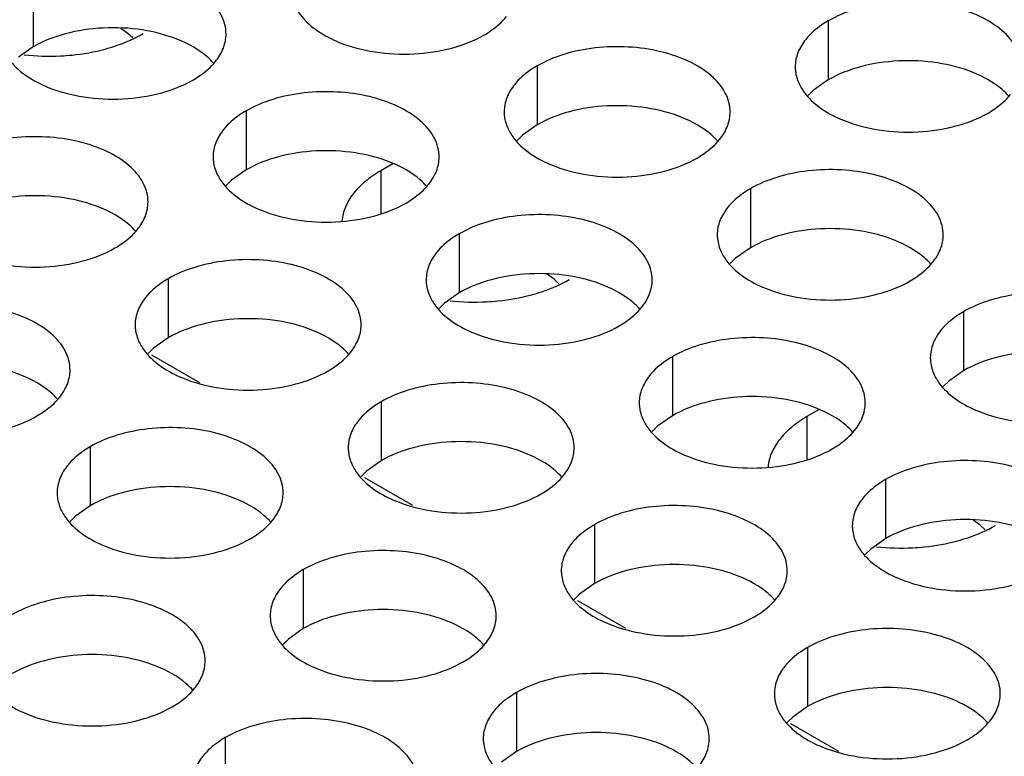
# Model space of a CAD drawing. Header units: inches. Extents: x 0 to 34, y 0 to 22.
# Tile 99 of 155: x 17.489 to 17.707, y 19.426 to 19.589. Entities that reach past the tile are written whole.
import ezdxf

# ---------------------------------------------------------------- set-up
doc = ezdxf.new("R2010")
doc.units = ezdxf.units.IN
doc.header["$LTSCALE"] = 1.87
doc.header["$MEASUREMENT"] = 0
doc.layers.get('0').update_dxf_attribs({"linetype": 'CONTINUOUS'})
doc.layers.add('02___PRT_ALL_AXES', color=7, linetype='CONTINUOUS')

msp = doc.modelspace()

# ---------------------------------------------------------------- linework, layer by layer
at = {"color": 3, "linetype": 'CONTINUOUS'}
for p, q in [((17.52878, 19.50838), (17.51817, 19.51451)), ((17.57592, 19.48116), (17.56531, 19.48729)), ((17.62306, 19.45395), (17.61245, 19.46007)), ((17.6702, 19.42673), (17.65959, 19.43285))]:
    msp.add_line(p, q, dxfattribs=at)
at = {"layer": '02___PRT_ALL_AXES', "color": 7, "linetype": 'CONTINUOUS'}
for p, q in [((17.49192, 19.59579), (17.49192, 19.58273)), ((17.66785, 19.5885), (17.66785, 19.57543)), ((17.51288, 19.5857), (17.51134, 19.58682)), ((17.51397, 19.5847), (17.51288, 19.5857)), ((17.49192, 19.58273), (17.48867, 19.58041)), ((17.60346, 19.57853), (17.60346, 19.56547)), ((17.66785, 19.57543), (17.6646, 19.57312)), ((17.6646, 19.57312), (17.66339, 19.57193)), ((17.53906, 19.56857), (17.53906, 19.55551)), ((17.60346, 19.56547), (17.6002, 19.56315)), ((17.6002, 19.56315), (17.59899, 19.56196)), ((17.53906, 19.55551), (17.53581, 19.55319)), ((17.56882, 19.5553), (17.56882, 19.5459)), ((17.53581, 19.55319), (17.5346, 19.552)), ((17.6506, 19.55132), (17.6506, 19.53825)), ((17.5862, 19.54135), (17.5862, 19.52829)), ((17.6506, 19.53825), (17.64734, 19.53594)), ((17.64734, 19.53594), (17.64613, 19.53475)), ((17.60716, 19.53127), (17.60563, 19.53239)), ((17.52181, 19.53139), (17.52181, 19.51833)), ((17.60825, 19.53027), (17.60716, 19.53127)), ((17.5862, 19.52829), (17.58295, 19.52597)), ((17.58295, 19.52597), (17.58174, 19.52478)), ((17.69774, 19.5241), (17.69774, 19.51103)), ((17.52181, 19.51833), (17.51855, 19.51601)), ((17.51855, 19.51601), (17.51734, 19.51482)), ((17.63334, 19.51413), (17.63334, 19.50107)), ((17.69774, 19.51103), (17.69448, 19.50872)), ((17.69448, 19.50872), (17.69327, 19.50753)), ((17.56895, 19.50417), (17.56895, 19.49111)), ((17.63334, 19.50107), (17.63009, 19.49876)), ((17.6631, 19.50086), (17.6631, 19.49146)), ((17.63009, 19.49876), (17.62888, 19.49756)), ((17.50455, 19.49421), (17.50455, 19.48115)), ((17.56895, 19.49111), (17.56569, 19.48879)), ((17.56569, 19.48879), (17.56448, 19.4876)), ((17.68048, 19.48692), (17.68048, 19.47385)), ((17.50455, 19.48115), (17.5013, 19.47883)), ((17.5013, 19.47883), (17.50009, 19.47764)), ((17.70144, 19.47683), (17.69991, 19.47795)), ((17.61609, 19.47695), (17.61609, 19.46389)), ((17.70253, 19.47583), (17.70144, 19.47683)), ((17.68048, 19.47385), (17.67723, 19.47154)), ((17.67723, 19.47154), (17.67602, 19.47035)), ((17.55169, 19.46699), (17.55169, 19.45393)), ((17.61609, 19.46389), (17.61283, 19.46157)), ((17.61283, 19.46157), (17.61162, 19.46038)), ((17.55169, 19.45393), (17.54844, 19.45161)), ((17.54844, 19.45161), (17.54723, 19.45042)), ((17.66323, 19.44974), (17.66323, 19.43667)), ((17.59883, 19.43977), (17.59883, 19.42671)), ((17.66323, 19.43667), (17.65997, 19.43436)), ((17.65997, 19.43436), (17.65876, 19.43317)), ((17.53444, 19.42981), (17.53444, 19.41675)), ((17.59883, 19.42671), (17.59558, 19.42439))]:
    msp.add_line(p, q, dxfattribs=at)
at = {"layer": '02___PRT_ALL_AXES', "color": 3, "linetype": 'CONTINUOUS'}
for p, q in [((17.57153, 19.55686), (17.56882, 19.5553)), ((17.66581, 19.50243), (17.6631, 19.50086))]:
    msp.add_line(p, q, dxfattribs=at)
for centre in [(17.49541, 19.63154), (17.58969, 19.5771), (17.68397, 19.52266)]:
    msp.add_arc(centre, 0.05088, 263.8109, 272.8885, dxfattribs=at)
for points, knots in [([(17.5346, 19.58557), (17.5346, 19.58629), (17.53441, 19.58774), (17.53326, 19.59066), (17.53033, 19.59402), (17.52531, 19.59707), (17.51905, 19.59917), (17.51202, 19.60015), (17.50479, 19.59996), (17.49796, 19.59859), (17.49377, 19.59686), (17.49192, 19.59579)], [0, 0, 0, 0, 0.042883, 0.087524, 0.186914, 0.304219, 0.43794, 0.582356, 0.729558, 0.871282, 1, 1, 1, 1]), ([(17.54985, 19.59181), (17.55024, 19.59096), (17.55162, 19.58883), (17.55493, 19.58596), (17.55797, 19.5844), (17.55965, 19.58372)], [0, 0, 0, 0, 0.215502, 0.580331, 1, 1, 1, 1]), ([(17.71053, 19.57828), (17.71053, 19.57899), (17.71034, 19.58045), (17.70919, 19.58336), (17.70627, 19.58672), (17.70124, 19.58977), (17.69498, 19.59187), (17.68795, 19.59286), (17.68072, 19.59266), (17.67389, 19.59129), (17.6697, 19.58957), (17.66785, 19.5885)], [0, 0, 0, 0, 0.042883, 0.087524, 0.186914, 0.304219, 0.43794, 0.582356, 0.729558, 0.871282, 1, 1, 1, 1]), ([(17.59167, 19.58534), (17.59217, 19.58563), (17.594, 19.58678), (17.59566, 19.58822), (17.59665, 19.58945)], [0, 0, 0, 0, 0.268123, 1, 1, 1, 1]), ([(17.66785, 19.5885), (17.66735, 19.58821), (17.66552, 19.58706), (17.66386, 19.58562), (17.66287, 19.58439)], [0, 0, 0, 0, 0.268123, 1, 1, 1, 1]), ([(17.50787, 19.58225), (17.50864, 19.58246), (17.51153, 19.58333), (17.51433, 19.58453), (17.51626, 19.58565)], [0, 0, 0, 0, 0.263266, 1, 1, 1, 1]), ([(17.53226, 19.57948), (17.53298, 19.58038), (17.53415, 19.58229), (17.5346, 19.58452), (17.5346, 19.58557)], [0, 0, 0, 0, 0.520681, 1, 1, 1, 1]), ([(17.55965, 19.58372), (17.56217, 19.5827), (17.56766, 19.58129), (17.57613, 19.58088), (17.58436, 19.5821), (17.58946, 19.58406), (17.59167, 19.58534)], [0, 0, 0, 0, 0.247189, 0.509885, 0.767301, 1, 1, 1, 1]), ([(17.66287, 19.58439), (17.66215, 19.5835), (17.66097, 19.58158), (17.66053, 19.57936), (17.66053, 19.5783)], [0, 0, 0, 0, 0.520681, 1, 1, 1, 1]), ([(17.49797, 19.58072), (17.49882, 19.58076), (17.50216, 19.58102), (17.50547, 19.5816), (17.50787, 19.58225)], [0, 0, 0, 0, 0.255164, 1, 1, 1, 1]), ([(17.64613, 19.56832), (17.64613, 19.56903), (17.64595, 19.57049), (17.64479, 19.5734), (17.64187, 19.57676), (17.63685, 19.57981), (17.63058, 19.58191), (17.62356, 19.5829), (17.61633, 19.5827), (17.6095, 19.58133), (17.60531, 19.5796), (17.60346, 19.57853)], [0, 0, 0, 0, 0.042883, 0.087524, 0.186914, 0.304219, 0.43794, 0.582356, 0.729558, 0.871282, 1, 1, 1, 1]), ([(17.48545, 19.58185), (17.48584, 19.581), (17.48722, 19.57887), (17.49053, 19.576), (17.49358, 19.57444), (17.49526, 19.57376)], [0, 0, 0, 0, 0.215502, 0.580331, 1, 1, 1, 1]), ([(17.52728, 19.57538), (17.52778, 19.57567), (17.5296, 19.57681), (17.53126, 19.57825), (17.53226, 19.57948)], [0, 0, 0, 0, 0.268123, 1, 1, 1, 1]), ([(17.60346, 19.57853), (17.60296, 19.57824), (17.60113, 19.5771), (17.59947, 19.57566), (17.59848, 19.57443)], [0, 0, 0, 0, 0.268123, 1, 1, 1, 1]), ([(17.66053, 19.5783), (17.66053, 19.57798), (17.6606, 19.5767), (17.66097, 19.57543), (17.66138, 19.57455)], [0, 0, 0, 0, 0.245663, 1, 1, 1, 1]), ([(17.49526, 19.57376), (17.49778, 19.57274), (17.50326, 19.57133), (17.51173, 19.57092), (17.51997, 19.57214), (17.52506, 19.5741), (17.52728, 19.57538)], [0, 0, 0, 0, 0.247189, 0.509885, 0.767301, 1, 1, 1, 1]), ([(17.59848, 19.57443), (17.59775, 19.57353), (17.59658, 19.57162), (17.59614, 19.5694), (17.59614, 19.56834)], [0, 0, 0, 0, 0.520681, 1, 1, 1, 1]), ([(17.66138, 19.57455), (17.66177, 19.57371), (17.66315, 19.57158), (17.66646, 19.5687), (17.66951, 19.56715), (17.67119, 19.56647)], [0, 0, 0, 0, 0.215502, 0.580331, 1, 1, 1, 1]), ([(17.58174, 19.55836), (17.58174, 19.55907), (17.58155, 19.56053), (17.5804, 19.56344), (17.57748, 19.5668), (17.57245, 19.56985), (17.56619, 19.57195), (17.55916, 19.57293), (17.55193, 19.57274), (17.5451, 19.57137), (17.54091, 19.56964), (17.53906, 19.56857)], [0, 0, 0, 0, 0.042883, 0.087524, 0.186914, 0.304219, 0.43794, 0.582356, 0.729558, 0.871282, 1, 1, 1, 1]), ([(17.70321, 19.56808), (17.70371, 19.56837), (17.70553, 19.56952), (17.70719, 19.57096), (17.70819, 19.57219)], [0, 0, 0, 0, 0.268123, 1, 1, 1, 1]), ([(17.53906, 19.56857), (17.53856, 19.56828), (17.53673, 19.56713), (17.53507, 19.56569), (17.53408, 19.56447)], [0, 0, 0, 0, 0.268123, 1, 1, 1, 1]), ([(17.59614, 19.56834), (17.59613, 19.56802), (17.59621, 19.56674), (17.59658, 19.56547), (17.59699, 19.56459)], [0, 0, 0, 0, 0.245663, 1, 1, 1, 1]), ([(17.64379, 19.56223), (17.64451, 19.56312), (17.64569, 19.56504), (17.64613, 19.56726), (17.64613, 19.56832)], [0, 0, 0, 0, 0.520681, 1, 1, 1, 1]), ([(17.67119, 19.56647), (17.67371, 19.56545), (17.67919, 19.56404), (17.68766, 19.56363), (17.6959, 19.56485), (17.70099, 19.5668), (17.70321, 19.56808)], [0, 0, 0, 0, 0.247189, 0.509885, 0.767301, 1, 1, 1, 1]), ([(17.59699, 19.56459), (17.59738, 19.56375), (17.59876, 19.56161), (17.60207, 19.55874), (17.60511, 19.55718), (17.60679, 19.5565)], [0, 0, 0, 0, 0.215502, 0.580331, 1, 1, 1, 1]), ([(17.51734, 19.54839), (17.51734, 19.5491), (17.51716, 19.55056), (17.516, 19.55347), (17.51308, 19.55684), (17.50806, 19.55989), (17.50179, 19.56199), (17.49477, 19.56297), (17.48754, 19.56277), (17.48071, 19.56141), (17.47652, 19.55968), (17.47467, 19.55861)], [0, 0, 0, 0, 0.042883, 0.087524, 0.186914, 0.304219, 0.43794, 0.582356, 0.729558, 0.871282, 1, 1, 1, 1]), ([(17.53408, 19.56447), (17.53336, 19.56357), (17.53218, 19.56166), (17.53174, 19.55943), (17.53174, 19.55837)], [0, 0, 0, 0, 0.520681, 1, 1, 1, 1]), ([(17.63881, 19.55812), (17.63931, 19.55841), (17.64114, 19.55956), (17.6428, 19.561), (17.64379, 19.56223)], [0, 0, 0, 0, 0.268123, 1, 1, 1, 1]), ([(17.53174, 19.55837), (17.53174, 19.55806), (17.53181, 19.55677), (17.53218, 19.55551), (17.53259, 19.55463)], [0, 0, 0, 0, 0.245663, 1, 1, 1, 1]), ([(17.5794, 19.55226), (17.58012, 19.55316), (17.58129, 19.55507), (17.58174, 19.5573), (17.58174, 19.55836)], [0, 0, 0, 0, 0.520681, 1, 1, 1, 1]), ([(17.60679, 19.5565), (17.60931, 19.55548), (17.6148, 19.55407), (17.62327, 19.55366), (17.6315, 19.55488), (17.6366, 19.55684), (17.63881, 19.55812)], [0, 0, 0, 0, 0.247189, 0.509885, 0.767301, 1, 1, 1, 1]), ([(17.53259, 19.55463), (17.53298, 19.55378), (17.53436, 19.55165), (17.53767, 19.54878), (17.54072, 19.54722), (17.5424, 19.54654)], [0, 0, 0, 0, 0.215502, 0.580331, 1, 1, 1, 1]), ([(17.56882, 19.5553), (17.56762, 19.5546), (17.56541, 19.55309), (17.56271, 19.55039), (17.5609, 19.54741), (17.56033, 19.54524), (17.56023, 19.54419)], [0, 0, 0, 0, 0.287341, 0.547425, 0.782141, 1, 1, 1, 1]), ([(17.69327, 19.5411), (17.69327, 19.54181), (17.69309, 19.54327), (17.69193, 19.54618), (17.68901, 19.54954), (17.68399, 19.55259), (17.67772, 19.55469), (17.6707, 19.55568), (17.66347, 19.55548), (17.65664, 19.55411), (17.65245, 19.55238), (17.6506, 19.55132)], [0, 0, 0, 0, 0.042883, 0.087524, 0.186914, 0.304219, 0.43794, 0.582356, 0.729558, 0.871282, 1, 1, 1, 1]), ([(17.57442, 19.54816), (17.57492, 19.54845), (17.57674, 19.54959), (17.5784, 19.55104), (17.5794, 19.55226)], [0, 0, 0, 0, 0.268123, 1, 1, 1, 1]), ([(17.6506, 19.55132), (17.6501, 19.55103), (17.64827, 19.54988), (17.64661, 19.54844), (17.64562, 19.54721)], [0, 0, 0, 0, 0.268123, 1, 1, 1, 1]), ([(17.515, 19.5423), (17.51572, 19.5432), (17.5169, 19.54511), (17.51734, 19.54733), (17.51734, 19.54839)], [0, 0, 0, 0, 0.520681, 1, 1, 1, 1]), ([(17.5424, 19.54654), (17.54492, 19.54552), (17.5504, 19.54411), (17.55887, 19.5437), (17.56711, 19.54492), (17.5722, 19.54688), (17.57442, 19.54816)], [0, 0, 0, 0, 0.247189, 0.509885, 0.767301, 1, 1, 1, 1]), ([(17.64562, 19.54721), (17.64489, 19.54632), (17.64372, 19.5444), (17.64328, 19.54218), (17.64328, 19.54112)], [0, 0, 0, 0, 0.520681, 1, 1, 1, 1]), ([(17.62888, 19.53114), (17.62888, 19.53185), (17.62869, 19.53331), (17.62754, 19.53622), (17.62462, 19.53958), (17.6196, 19.54263), (17.61333, 19.54473), (17.6063, 19.54572), (17.59907, 19.54552), (17.59224, 19.54415), (17.58805, 19.54242), (17.5862, 19.54135)], [0, 0, 0, 0, 0.042883, 0.087524, 0.186914, 0.304219, 0.43794, 0.582356, 0.729558, 0.871282, 1, 1, 1, 1]), ([(17.51002, 19.5382), (17.51052, 19.53848), (17.51235, 19.53963), (17.51401, 19.54107), (17.515, 19.5423)], [0, 0, 0, 0, 0.268123, 1, 1, 1, 1]), ([(17.5862, 19.54135), (17.5857, 19.54106), (17.58388, 19.53992), (17.58221, 19.53847), (17.58122, 19.53725)], [0, 0, 0, 0, 0.268123, 1, 1, 1, 1]), ([(17.64328, 19.54112), (17.64328, 19.5408), (17.64335, 19.53952), (17.64372, 19.53825), (17.64413, 19.53737)], [0, 0, 0, 0, 0.245663, 1, 1, 1, 1]), ([(17.69093, 19.53501), (17.69166, 19.5359), (17.69283, 19.53782), (17.69327, 19.54004), (17.69327, 19.5411)], [0, 0, 0, 0, 0.520681, 1, 1, 1, 1]), ([(17.478, 19.53658), (17.48052, 19.53556), (17.48601, 19.53415), (17.49448, 19.53374), (17.50271, 19.53496), (17.50781, 19.53692), (17.51002, 19.5382)], [0, 0, 0, 0, 0.247189, 0.509885, 0.767301, 1, 1, 1, 1]), ([(17.58122, 19.53725), (17.5805, 19.53635), (17.57932, 19.53444), (17.57888, 19.53221), (17.57888, 19.53116)], [0, 0, 0, 0, 0.520681, 1, 1, 1, 1]), ([(17.64413, 19.53737), (17.64452, 19.53653), (17.6459, 19.5344), (17.64921, 19.53152), (17.65225, 19.52996), (17.65394, 19.52928)], [0, 0, 0, 0, 0.215502, 0.580331, 1, 1, 1, 1]), ([(17.56448, 19.52117), (17.56448, 19.52189), (17.5643, 19.52335), (17.56314, 19.52626), (17.56022, 19.52962), (17.5552, 19.53267), (17.54893, 19.53477), (17.54191, 19.53575), (17.53468, 19.53556), (17.52785, 19.53419), (17.52366, 19.53246), (17.52181, 19.53139)], [0, 0, 0, 0, 0.042883, 0.087524, 0.186914, 0.304219, 0.43794, 0.582356, 0.729558, 0.871282, 1, 1, 1, 1]), ([(17.68595, 19.5309), (17.68645, 19.53119), (17.68828, 19.53234), (17.68994, 19.53378), (17.69093, 19.53501)], [0, 0, 0, 0, 0.268123, 1, 1, 1, 1]), ([(17.52181, 19.53139), (17.52131, 19.5311), (17.51948, 19.52995), (17.51782, 19.52851), (17.51683, 19.52728)], [0, 0, 0, 0, 0.268123, 1, 1, 1, 1]), ([(17.57888, 19.53116), (17.57888, 19.53084), (17.57895, 19.52955), (17.57932, 19.52829), (17.57973, 19.52741)], [0, 0, 0, 0, 0.245663, 1, 1, 1, 1]), ([(17.60215, 19.52782), (17.60292, 19.52802), (17.60581, 19.52889), (17.60861, 19.5301), (17.61054, 19.53121)], [0, 0, 0, 0, 0.263266, 1, 1, 1, 1]), ([(17.62654, 19.52505), (17.62726, 19.52594), (17.62844, 19.52786), (17.62888, 19.53008), (17.62888, 19.53114)], [0, 0, 0, 0, 0.520681, 1, 1, 1, 1]), ([(17.65394, 19.52928), (17.65645, 19.52827), (17.66194, 19.52686), (17.67041, 19.52645), (17.67864, 19.52767), (17.68374, 19.52962), (17.68595, 19.5309)], [0, 0, 0, 0, 0.247189, 0.509885, 0.767301, 1, 1, 1, 1]), ([(17.59225, 19.52628), (17.5931, 19.52633), (17.59644, 19.52658), (17.59975, 19.52717), (17.60215, 19.52782)], [0, 0, 0, 0, 0.255164, 1, 1, 1, 1]), ([(17.74041, 19.51388), (17.74041, 19.51459), (17.74023, 19.51605), (17.73908, 19.51896), (17.73615, 19.52232), (17.73113, 19.52537), (17.72486, 19.52747), (17.71784, 19.52846), (17.71061, 19.52826), (17.70378, 19.52689), (17.69959, 19.52517), (17.69774, 19.5241)], [0, 0, 0, 0, 0.042883, 0.087524, 0.186914, 0.304219, 0.43794, 0.582356, 0.729558, 0.871282, 1, 1, 1, 1]), ([(17.50009, 19.51121), (17.50009, 19.51192), (17.4999, 19.51338), (17.49875, 19.51629), (17.49583, 19.51965), (17.4908, 19.5227), (17.48454, 19.5248), (17.47751, 19.52579), (17.47028, 19.52559), (17.46345, 19.52423), (17.45926, 19.5225), (17.45741, 19.52143)], [0, 0, 0, 0, 0.042883, 0.087524, 0.186914, 0.304219, 0.43794, 0.582356, 0.729558, 0.871282, 1, 1, 1, 1]), ([(17.51683, 19.52728), (17.5161, 19.52639), (17.51493, 19.52447), (17.51449, 19.52225), (17.51449, 19.52119)], [0, 0, 0, 0, 0.520681, 1, 1, 1, 1]), ([(17.57973, 19.52741), (17.58012, 19.52657), (17.5815, 19.52443), (17.58481, 19.52156), (17.58786, 19.52), (17.58954, 19.51932)], [0, 0, 0, 0, 0.215502, 0.580331, 1, 1, 1, 1]), ([(17.62156, 19.52094), (17.62206, 19.52123), (17.62388, 19.52238), (17.62554, 19.52382), (17.62654, 19.52505)], [0, 0, 0, 0, 0.268123, 1, 1, 1, 1]), ([(17.69774, 19.5241), (17.69724, 19.52381), (17.69541, 19.52266), (17.69375, 19.52122), (17.69276, 19.51999)], [0, 0, 0, 0, 0.268123, 1, 1, 1, 1]), ([(17.51449, 19.52119), (17.51449, 19.52088), (17.51456, 19.51959), (17.51493, 19.51833), (17.51534, 19.51745)], [0, 0, 0, 0, 0.245663, 1, 1, 1, 1]), ([(17.56214, 19.51508), (17.56286, 19.51598), (17.56404, 19.51789), (17.56448, 19.52012), (17.56448, 19.52117)], [0, 0, 0, 0, 0.520681, 1, 1, 1, 1]), ([(17.58954, 19.51932), (17.59206, 19.5183), (17.59754, 19.51689), (17.60601, 19.51648), (17.61425, 19.5177), (17.61934, 19.51966), (17.62156, 19.52094)], [0, 0, 0, 0, 0.247189, 0.509885, 0.767301, 1, 1, 1, 1]), ([(17.69276, 19.51999), (17.69203, 19.5191), (17.69086, 19.51718), (17.69042, 19.51496), (17.69042, 19.5139)], [0, 0, 0, 0, 0.520681, 1, 1, 1, 1]), ([(17.51534, 19.51745), (17.51573, 19.5166), (17.51711, 19.51447), (17.52042, 19.5116), (17.52346, 19.51004), (17.52515, 19.50936)], [0, 0, 0, 0, 0.215502, 0.580331, 1, 1, 1, 1]), ([(17.67602, 19.50392), (17.67602, 19.50463), (17.67583, 19.50609), (17.67468, 19.509), (17.67176, 19.51236), (17.66674, 19.51541), (17.66047, 19.51751), (17.65344, 19.5185), (17.64622, 19.5183), (17.63938, 19.51693), (17.63519, 19.5152), (17.63334, 19.51413)], [0, 0, 0, 0, 0.042883, 0.087524, 0.186914, 0.304219, 0.43794, 0.582356, 0.729558, 0.871282, 1, 1, 1, 1]), ([(17.55716, 19.51098), (17.55766, 19.51127), (17.55949, 19.51241), (17.56115, 19.51386), (17.56214, 19.51508)], [0, 0, 0, 0, 0.268123, 1, 1, 1, 1]), ([(17.63334, 19.51413), (17.63284, 19.51385), (17.63102, 19.5127), (17.62936, 19.51126), (17.62836, 19.51003)], [0, 0, 0, 0, 0.268123, 1, 1, 1, 1]), ([(17.69042, 19.5139), (17.69042, 19.51358), (17.69049, 19.5123), (17.69086, 19.51103), (17.69127, 19.51015)], [0, 0, 0, 0, 0.245663, 1, 1, 1, 1]), ([(17.49775, 19.50512), (17.49847, 19.50601), (17.49965, 19.50793), (17.50009, 19.51015), (17.50009, 19.51121)], [0, 0, 0, 0, 0.520681, 1, 1, 1, 1]), ([(17.52515, 19.50936), (17.52766, 19.50834), (17.53315, 19.50693), (17.54162, 19.50652), (17.54985, 19.50774), (17.55495, 19.5097), (17.55716, 19.51098)], [0, 0, 0, 0, 0.247189, 0.509885, 0.767301, 1, 1, 1, 1]), ([(17.62836, 19.51003), (17.62764, 19.50913), (17.62646, 19.50722), (17.62602, 19.505), (17.62602, 19.50394)], [0, 0, 0, 0, 0.520681, 1, 1, 1, 1]), ([(17.69127, 19.51015), (17.69166, 19.50931), (17.69304, 19.50718), (17.69635, 19.5043), (17.69939, 19.50275), (17.70108, 19.50207)], [0, 0, 0, 0, 0.215502, 0.580331, 1, 1, 1, 1]), ([(17.61162, 19.49396), (17.61162, 19.49467), (17.61144, 19.49613), (17.61029, 19.49904), (17.60736, 19.5024), (17.60234, 19.50545), (17.59607, 19.50755), (17.58905, 19.50853), (17.58182, 19.50834), (17.57499, 19.50697), (17.5708, 19.50524), (17.56895, 19.50417)], [0, 0, 0, 0, 0.042883, 0.087524, 0.186914, 0.304219, 0.43794, 0.582356, 0.729558, 0.871282, 1, 1, 1, 1]), ([(17.49277, 19.50101), (17.49327, 19.5013), (17.49509, 19.50245), (17.49675, 19.50389), (17.49775, 19.50512)], [0, 0, 0, 0, 0.268123, 1, 1, 1, 1]), ([(17.56895, 19.50417), (17.56845, 19.50388), (17.56662, 19.50274), (17.56496, 19.50129), (17.56397, 19.50007)], [0, 0, 0, 0, 0.268123, 1, 1, 1, 1]), ([(17.62602, 19.50394), (17.62602, 19.50362), (17.62609, 19.50234), (17.62646, 19.50107), (17.62687, 19.50019)], [0, 0, 0, 0, 0.245663, 1, 1, 1, 1]), ([(17.67368, 19.49783), (17.6744, 19.49872), (17.67558, 19.50064), (17.67602, 19.50286), (17.67602, 19.50392)], [0, 0, 0, 0, 0.520681, 1, 1, 1, 1]), ([(17.70108, 19.50207), (17.70359, 19.50105), (17.70908, 19.49964), (17.71755, 19.49923), (17.72578, 19.50045), (17.73088, 19.50241), (17.73309, 19.50368)], [0, 0, 0, 0, 0.247189, 0.509885, 0.767301, 1, 1, 1, 1]), ([(17.46075, 19.4994), (17.46327, 19.49838), (17.46875, 19.49697), (17.47722, 19.49656), (17.48546, 19.49778), (17.49055, 19.49974), (17.49277, 19.50101)], [0, 0, 0, 0, 0.247189, 0.509885, 0.767301, 1, 1, 1, 1]), ([(17.56397, 19.50007), (17.56324, 19.49917), (17.56207, 19.49726), (17.56163, 19.49503), (17.56163, 19.49398)], [0, 0, 0, 0, 0.520681, 1, 1, 1, 1]), ([(17.62687, 19.50019), (17.62726, 19.49935), (17.62864, 19.49722), (17.63195, 19.49434), (17.635, 19.49278), (17.63668, 19.4921)], [0, 0, 0, 0, 0.215502, 0.580331, 1, 1, 1, 1]), ([(17.6631, 19.50086), (17.6619, 19.50016), (17.65969, 19.49866), (17.65699, 19.49595), (17.65518, 19.49297), (17.65461, 19.49081), (17.65451, 19.48976)], [0, 0, 0, 0, 0.287341, 0.547425, 0.782141, 1, 1, 1, 1]), ([(17.54723, 19.48399), (17.54723, 19.48471), (17.54704, 19.48616), (17.54589, 19.48908), (17.54297, 19.49244), (17.53795, 19.49549), (17.53168, 19.49759), (17.52465, 19.49857), (17.51743, 19.49837), (17.51059, 19.49701), (17.5064, 19.49528), (17.50455, 19.49421)], [0, 0, 0, 0, 0.042883, 0.087524, 0.186914, 0.304219, 0.43794, 0.582356, 0.729558, 0.871282, 1, 1, 1, 1]), ([(17.6687, 19.49372), (17.6692, 19.49401), (17.67102, 19.49516), (17.67268, 19.4966), (17.67368, 19.49783)], [0, 0, 0, 0, 0.268123, 1, 1, 1, 1]), ([(17.50455, 19.49421), (17.50405, 19.49392), (17.50223, 19.49277), (17.50057, 19.49133), (17.49957, 19.4901)], [0, 0, 0, 0, 0.268123, 1, 1, 1, 1]), ([(17.56163, 19.49398), (17.56163, 19.49366), (17.5617, 19.49237), (17.56207, 19.49111), (17.56248, 19.49023)], [0, 0, 0, 0, 0.245663, 1, 1, 1, 1]), ([(17.60928, 19.48787), (17.61001, 19.48876), (17.61118, 19.49068), (17.61162, 19.4929), (17.61162, 19.49396)], [0, 0, 0, 0, 0.520681, 1, 1, 1, 1]), ([(17.63668, 19.4921), (17.6392, 19.49109), (17.64468, 19.48967), (17.65315, 19.48927), (17.66139, 19.49048), (17.66648, 19.49244), (17.6687, 19.49372)], [0, 0, 0, 0, 0.247189, 0.509885, 0.767301, 1, 1, 1, 1]), ([(17.72316, 19.4767), (17.72316, 19.47741), (17.72297, 19.47887), (17.72182, 19.48178), (17.7189, 19.48514), (17.71388, 19.48819), (17.70761, 19.49029), (17.70058, 19.49128), (17.69336, 19.49108), (17.68653, 19.48971), (17.68233, 19.48799), (17.68048, 19.48692)], [0, 0, 0, 0, 0.042883, 0.087524, 0.186914, 0.304219, 0.43794, 0.582356, 0.729558, 0.871282, 1, 1, 1, 1]), ([(17.49957, 19.4901), (17.49885, 19.48921), (17.49767, 19.48729), (17.49723, 19.48507), (17.49723, 19.48401)], [0, 0, 0, 0, 0.520681, 1, 1, 1, 1]), ([(17.56248, 19.49023), (17.56287, 19.48938), (17.56425, 19.48725), (17.56756, 19.48438), (17.5706, 19.48282), (17.57229, 19.48214)], [0, 0, 0, 0, 0.215502, 0.580331, 1, 1, 1, 1]), ([(17.6043, 19.48376), (17.6048, 19.48405), (17.60663, 19.4852), (17.60829, 19.48664), (17.60928, 19.48787)], [0, 0, 0, 0, 0.268123, 1, 1, 1, 1]), ([(17.68048, 19.48692), (17.67998, 19.48663), (17.67816, 19.48548), (17.6765, 19.48404), (17.6755, 19.48281)], [0, 0, 0, 0, 0.268123, 1, 1, 1, 1]), ([(17.49723, 19.48401), (17.49723, 19.4837), (17.4973, 19.48241), (17.49767, 19.48115), (17.49808, 19.48027)], [0, 0, 0, 0, 0.245663, 1, 1, 1, 1]), ([(17.54489, 19.4779), (17.54561, 19.4788), (17.54679, 19.48071), (17.54723, 19.48294), (17.54723, 19.48399)], [0, 0, 0, 0, 0.520681, 1, 1, 1, 1]), ([(17.57229, 19.48214), (17.5748, 19.48112), (17.58029, 19.47971), (17.58876, 19.4793), (17.59699, 19.48052), (17.60209, 19.48248), (17.6043, 19.48376)], [0, 0, 0, 0, 0.247189, 0.509885, 0.767301, 1, 1, 1, 1]), ([(17.6755, 19.48281), (17.67478, 19.48192), (17.6736, 19.48), (17.67316, 19.47778), (17.67316, 19.47672)], [0, 0, 0, 0, 0.520681, 1, 1, 1, 1]), ([(17.49808, 19.48027), (17.49847, 19.47942), (17.49985, 19.47729), (17.50316, 19.47442), (17.50621, 19.47286), (17.50789, 19.47218)], [0, 0, 0, 0, 0.215502, 0.580331, 1, 1, 1, 1]), ([(17.65876, 19.46674), (17.65876, 19.46745), (17.65858, 19.46891), (17.65743, 19.47182), (17.6545, 19.47518), (17.64948, 19.47823), (17.64321, 19.48033), (17.63619, 19.48132), (17.62896, 19.48112), (17.62213, 19.47975), (17.61794, 19.47802), (17.61609, 19.47695)], [0, 0, 0, 0, 0.042883, 0.087524, 0.186914, 0.304219, 0.43794, 0.582356, 0.729558, 0.871282, 1, 1, 1, 1]), ([(17.53991, 19.4738), (17.54041, 19.47409), (17.54223, 19.47523), (17.54389, 19.47667), (17.54489, 19.4779)], [0, 0, 0, 0, 0.268123, 1, 1, 1, 1]), ([(17.61609, 19.47695), (17.61559, 19.47666), (17.61376, 19.47552), (17.6121, 19.47408), (17.61111, 19.47285)], [0, 0, 0, 0, 0.268123, 1, 1, 1, 1]), ([(17.67316, 19.47672), (17.67316, 19.4764), (17.67323, 19.47512), (17.6736, 19.47385), (17.67401, 19.47297)], [0, 0, 0, 0, 0.245663, 1, 1, 1, 1]), ([(17.69643, 19.47338), (17.6972, 19.47359), (17.70009, 19.47446), (17.70289, 19.47566), (17.70482, 19.47677)], [0, 0, 0, 0, 0.263266, 1, 1, 1, 1]), ([(17.50789, 19.47218), (17.51041, 19.47116), (17.51589, 19.46975), (17.52436, 19.46934), (17.5326, 19.47056), (17.53769, 19.47252), (17.53991, 19.4738)], [0, 0, 0, 0, 0.247189, 0.509885, 0.767301, 1, 1, 1, 1]), ([(17.68653, 19.47185), (17.68739, 19.47189), (17.69072, 19.47214), (17.69403, 19.47273), (17.69643, 19.47338)], [0, 0, 0, 0, 0.255164, 1, 1, 1, 1]), ([(17.59437, 19.45677), (17.59437, 19.45749), (17.59418, 19.45895), (17.59303, 19.46186), (17.59011, 19.46522), (17.58509, 19.46827), (17.57882, 19.47037), (17.57179, 19.47135), (17.56457, 19.47116), (17.55774, 19.46979), (17.55354, 19.46806), (17.55169, 19.46699)], [0, 0, 0, 0, 0.042883, 0.087524, 0.186914, 0.304219, 0.43794, 0.582356, 0.729558, 0.871282, 1, 1, 1, 1]), ([(17.61111, 19.47285), (17.61039, 19.47195), (17.60921, 19.47004), (17.60877, 19.46782), (17.60877, 19.46676)], [0, 0, 0, 0, 0.520681, 1, 1, 1, 1]), ([(17.67401, 19.47297), (17.6744, 19.47213), (17.67578, 19.47), (17.67909, 19.46712), (17.68214, 19.46557), (17.68382, 19.46489)], [0, 0, 0, 0, 0.215502, 0.580331, 1, 1, 1, 1]), ([(17.55169, 19.46699), (17.55119, 19.4667), (17.54937, 19.46555), (17.54771, 19.46411), (17.54671, 19.46288)], [0, 0, 0, 0, 0.268123, 1, 1, 1, 1]), ([(17.60877, 19.46676), (17.60877, 19.46644), (17.60884, 19.46516), (17.60921, 19.46389), (17.60962, 19.46301)], [0, 0, 0, 0, 0.245663, 1, 1, 1, 1]), ([(17.65642, 19.46065), (17.65715, 19.46154), (17.65832, 19.46346), (17.65876, 19.46568), (17.65876, 19.46674)], [0, 0, 0, 0, 0.520681, 1, 1, 1, 1]), ([(17.68382, 19.46489), (17.68634, 19.46387), (17.69182, 19.46246), (17.70029, 19.46205), (17.70853, 19.46327), (17.71362, 19.46522), (17.71584, 19.4665)], [0, 0, 0, 0, 0.247189, 0.509885, 0.767301, 1, 1, 1, 1]), ([(17.54671, 19.46288), (17.54599, 19.46199), (17.54481, 19.46008), (17.54437, 19.45785), (17.54437, 19.45679)], [0, 0, 0, 0, 0.520681, 1, 1, 1, 1]), ([(17.60962, 19.46301), (17.61001, 19.46217), (17.61139, 19.46003), (17.6147, 19.45716), (17.61774, 19.4556), (17.61943, 19.45492)], [0, 0, 0, 0, 0.215502, 0.580331, 1, 1, 1, 1]), ([(17.52997, 19.44681), (17.52997, 19.44752), (17.52979, 19.44898), (17.52864, 19.45189), (17.52571, 19.45526), (17.52069, 19.45831), (17.51442, 19.4604), (17.5074, 19.46139), (17.50017, 19.46119), (17.49334, 19.45983), (17.48915, 19.4581), (17.4873, 19.45703)], [0, 0, 0, 0, 0.042883, 0.087524, 0.186914, 0.304219, 0.43794, 0.582356, 0.729558, 0.871282, 1, 1, 1, 1]), ([(17.65144, 19.45654), (17.65194, 19.45683), (17.65377, 19.45798), (17.65543, 19.45942), (17.65642, 19.46065)], [0, 0, 0, 0, 0.268123, 1, 1, 1, 1]), ([(17.54437, 19.45679), (17.54437, 19.45648), (17.54444, 19.45519), (17.54481, 19.45393), (17.54522, 19.45305)], [0, 0, 0, 0, 0.245663, 1, 1, 1, 1]), ([(17.59203, 19.45068), (17.59275, 19.45158), (17.59393, 19.45349), (17.59437, 19.45572), (17.59437, 19.45677)], [0, 0, 0, 0, 0.520681, 1, 1, 1, 1]), ([(17.61943, 19.45492), (17.62194, 19.4539), (17.62743, 19.45249), (17.6359, 19.45208), (17.64413, 19.4533), (17.64923, 19.45526), (17.65144, 19.45654)], [0, 0, 0, 0, 0.247189, 0.509885, 0.767301, 1, 1, 1, 1]), ([(17.7059, 19.43952), (17.70591, 19.44023), (17.70572, 19.44169), (17.70457, 19.4446), (17.70164, 19.44796), (17.69662, 19.45101), (17.69035, 19.45311), (17.68333, 19.4541), (17.6761, 19.4539), (17.66927, 19.45253), (17.66508, 19.4508), (17.66323, 19.44974)], [0, 0, 0, 0, 0.042883, 0.087524, 0.186914, 0.304219, 0.43794, 0.582356, 0.729558, 0.871282, 1, 1, 1, 1]), ([(17.54522, 19.45305), (17.54561, 19.4522), (17.54699, 19.45007), (17.5503, 19.4472), (17.55335, 19.44564), (17.55503, 19.44496)], [0, 0, 0, 0, 0.215502, 0.580331, 1, 1, 1, 1]), ([(17.58705, 19.44658), (17.58755, 19.44687), (17.58937, 19.44801), (17.59104, 19.44946), (17.59203, 19.45068)], [0, 0, 0, 0, 0.268123, 1, 1, 1, 1]), ([(17.66323, 19.44974), (17.66273, 19.44945), (17.6609, 19.4483), (17.65924, 19.44686), (17.65825, 19.44563)], [0, 0, 0, 0, 0.268123, 1, 1, 1, 1]), ([(17.52763, 19.44072), (17.52836, 19.44162), (17.52953, 19.44353), (17.52997, 19.44575), (17.52997, 19.44681)], [0, 0, 0, 0, 0.520681, 1, 1, 1, 1]), ([(17.55503, 19.44496), (17.55755, 19.44394), (17.56303, 19.44253), (17.5715, 19.44212), (17.57974, 19.44334), (17.58483, 19.4453), (17.58705, 19.44658)], [0, 0, 0, 0, 0.247189, 0.509885, 0.767301, 1, 1, 1, 1]), ([(17.65825, 19.44563), (17.65753, 19.44474), (17.65635, 19.44282), (17.65591, 19.4406), (17.65591, 19.43954)], [0, 0, 0, 0, 0.520681, 1, 1, 1, 1]), ([(17.48083, 19.44309), (17.48122, 19.44224), (17.4826, 19.44011), (17.48591, 19.43724), (17.48895, 19.43568), (17.49064, 19.435)], [0, 0, 0, 0, 0.215502, 0.580331, 1, 1, 1, 1]), ([(17.64151, 19.42956), (17.64151, 19.43027), (17.64132, 19.43173), (17.64017, 19.43464), (17.63725, 19.438), (17.63223, 19.44105), (17.62596, 19.44315), (17.61893, 19.44414), (17.61171, 19.44394), (17.60488, 19.44257), (17.60068, 19.44084), (17.59883, 19.43977)], [0, 0, 0, 0, 0.042883, 0.087524, 0.186914, 0.304219, 0.43794, 0.582356, 0.729558, 0.871282, 1, 1, 1, 1]), ([(17.52265, 19.43662), (17.52315, 19.4369), (17.52498, 19.43805), (17.52664, 19.43949), (17.52763, 19.44072)], [0, 0, 0, 0, 0.268123, 1, 1, 1, 1]), ([(17.59883, 19.43977), (17.59833, 19.43948), (17.59651, 19.43834), (17.59485, 19.43689), (17.59385, 19.43567)], [0, 0, 0, 0, 0.268123, 1, 1, 1, 1]), ([(17.65591, 19.43954), (17.65591, 19.43922), (17.65598, 19.43794), (17.65635, 19.43667), (17.65676, 19.43579)], [0, 0, 0, 0, 0.245663, 1, 1, 1, 1]), ([(17.70356, 19.43343), (17.70429, 19.43432), (17.70546, 19.43624), (17.7059, 19.43846), (17.7059, 19.43952)], [0, 0, 0, 0, 0.520681, 1, 1, 1, 1]), ([(17.49064, 19.435), (17.49315, 19.43398), (17.49864, 19.43257), (17.50711, 19.43216), (17.51534, 19.43338), (17.52044, 19.43534), (17.52265, 19.43662)], [0, 0, 0, 0, 0.247189, 0.509885, 0.767301, 1, 1, 1, 1]), ([(17.57711, 19.41959), (17.57712, 19.42031), (17.57693, 19.42177), (17.57578, 19.42468), (17.57285, 19.42804), (17.56783, 19.43109), (17.56156, 19.43319), (17.55454, 19.43417), (17.54731, 19.43398), (17.54048, 19.43261), (17.53629, 19.43088), (17.53444, 19.42981)], [0, 0, 0, 0, 0.042883, 0.087524, 0.186914, 0.304219, 0.43794, 0.582356, 0.729558, 0.871282, 1, 1, 1, 1]), ([(17.59385, 19.43567), (17.59313, 19.43477), (17.59195, 19.43286), (17.59151, 19.43063), (17.59151, 19.42958)], [0, 0, 0, 0, 0.520681, 1, 1, 1, 1]), ([(17.65676, 19.43579), (17.65715, 19.43495), (17.65853, 19.43282), (17.66184, 19.42994), (17.66488, 19.42838), (17.66657, 19.4277)], [0, 0, 0, 0, 0.215502, 0.580331, 1, 1, 1, 1]), ([(17.69858, 19.42932), (17.69908, 19.42961), (17.70091, 19.43076), (17.70257, 19.4322), (17.70356, 19.43343)], [0, 0, 0, 0, 0.268123, 1, 1, 1, 1]), ([(17.53444, 19.42981), (17.53394, 19.42952), (17.53211, 19.42837), (17.53045, 19.42693), (17.52946, 19.4257)], [0, 0, 0, 0, 0.268123, 1, 1, 1, 1]), ([(17.59151, 19.42958), (17.59151, 19.42926), (17.59158, 19.42797), (17.59195, 19.42671), (17.59236, 19.42583)], [0, 0, 0, 0, 0.245663, 1, 1, 1, 1]), ([(17.63917, 19.42347), (17.63989, 19.42436), (17.64107, 19.42628), (17.64151, 19.4285), (17.64151, 19.42956)], [0, 0, 0, 0, 0.520681, 1, 1, 1, 1]), ([(17.66657, 19.4277), (17.66908, 19.42669), (17.67457, 19.42528), (17.68304, 19.42487), (17.69127, 19.42609), (17.69637, 19.42804), (17.69858, 19.42932)], [0, 0, 0, 0, 0.247189, 0.509885, 0.767301, 1, 1, 1, 1]), ([(17.52946, 19.4257), (17.52874, 19.42481), (17.52756, 19.42289), (17.52712, 19.42067), (17.52712, 19.41961)], [0, 0, 0, 0, 0.520681, 1, 1, 1, 1]), ([(17.59236, 19.42583), (17.59275, 19.42499), (17.59413, 19.42285), (17.59745, 19.41998), (17.60049, 19.41842), (17.60217, 19.41774)], [0, 0, 0, 0, 0.215502, 0.580331, 1, 1, 1, 1])]:
    msp.add_open_spline(points, degree=3, knots=knots, dxfattribs=at)
at = {"layer": '02___PRT_ALL_AXES', "color": 7, "linetype": 'CONTINUOUS'}
for points, knots in [([(17.52394, 19.58434), (17.52142, 19.58536), (17.51594, 19.58677), (17.50746, 19.58718), (17.49923, 19.58596), (17.49414, 19.58401), (17.49192, 19.58273)], [0, 0, 0, 0, 0.247189, 0.509885, 0.767301, 1, 1, 1, 1]), ([(17.53191, 19.57903), (17.53144, 19.57957), (17.52913, 19.58183), (17.52624, 19.58341), (17.52394, 19.58434)], [0, 0, 0, 0, 0.226307, 1, 1, 1, 1]), ([(17.69987, 19.57705), (17.69735, 19.57807), (17.69187, 19.57948), (17.68339, 19.57989), (17.67516, 19.57867), (17.67007, 19.57671), (17.66785, 19.57543)], [0, 0, 0, 0, 0.247189, 0.509885, 0.767301, 1, 1, 1, 1]), ([(17.70784, 19.57173), (17.70737, 19.57228), (17.70506, 19.57453), (17.70217, 19.57612), (17.69987, 19.57705)], [0, 0, 0, 0, 0.226307, 1, 1, 1, 1]), ([(17.63547, 19.56709), (17.63296, 19.56811), (17.62747, 19.56952), (17.619, 19.56993), (17.61077, 19.56871), (17.60567, 19.56675), (17.60346, 19.56547)], [0, 0, 0, 0, 0.247189, 0.509885, 0.767301, 1, 1, 1, 1]), ([(17.64345, 19.56177), (17.64297, 19.56232), (17.64067, 19.56457), (17.63778, 19.56616), (17.63547, 19.56709)], [0, 0, 0, 0, 0.226307, 1, 1, 1, 1]), ([(17.57108, 19.55713), (17.56856, 19.55814), (17.56308, 19.55955), (17.5546, 19.55996), (17.54637, 19.55874), (17.54128, 19.55679), (17.53906, 19.55551)], [0, 0, 0, 0, 0.247189, 0.509885, 0.767301, 1, 1, 1, 1]), ([(17.57905, 19.55181), (17.57858, 19.55235), (17.57627, 19.55461), (17.57338, 19.55619), (17.57108, 19.55713)], [0, 0, 0, 0, 0.226307, 1, 1, 1, 1]), ([(17.50668, 19.54716), (17.50417, 19.54818), (17.49868, 19.54959), (17.49021, 19.55), (17.48198, 19.54878), (17.47688, 19.54682), (17.47467, 19.54555)], [0, 0, 0, 0, 0.247189, 0.509885, 0.767301, 1, 1, 1, 1]), ([(17.51466, 19.54184), (17.51418, 19.54239), (17.51188, 19.54465), (17.50899, 19.54623), (17.50668, 19.54716)], [0, 0, 0, 0, 0.226307, 1, 1, 1, 1]), ([(17.68261, 19.53987), (17.6801, 19.54089), (17.67461, 19.5423), (17.66614, 19.54271), (17.65791, 19.54149), (17.65281, 19.53953), (17.6506, 19.53825)], [0, 0, 0, 0, 0.247189, 0.509885, 0.767301, 1, 1, 1, 1]), ([(17.69059, 19.53455), (17.69011, 19.5351), (17.68781, 19.53735), (17.68492, 19.53894), (17.68261, 19.53987)], [0, 0, 0, 0, 0.226307, 1, 1, 1, 1]), ([(17.61822, 19.52991), (17.6157, 19.53093), (17.61022, 19.53234), (17.60175, 19.53275), (17.59351, 19.53153), (17.58842, 19.52957), (17.5862, 19.52829)], [0, 0, 0, 0, 0.247189, 0.509885, 0.767301, 1, 1, 1, 1]), ([(17.6262, 19.52459), (17.62572, 19.52514), (17.62341, 19.52739), (17.62052, 19.52898), (17.61822, 19.52991)], [0, 0, 0, 0, 0.226307, 1, 1, 1, 1]), ([(17.55382, 19.51994), (17.55131, 19.52096), (17.54582, 19.52237), (17.53735, 19.52278), (17.52912, 19.52156), (17.52402, 19.51961), (17.52181, 19.51833)], [0, 0, 0, 0, 0.247189, 0.509885, 0.767301, 1, 1, 1, 1]), ([(17.5618, 19.51463), (17.56132, 19.51517), (17.55902, 19.51743), (17.55613, 19.51901), (17.55382, 19.51994)], [0, 0, 0, 0, 0.226307, 1, 1, 1, 1]), ([(17.72975, 19.51265), (17.72724, 19.51367), (17.72175, 19.51508), (17.71328, 19.51549), (17.70505, 19.51427), (17.69995, 19.51231), (17.69774, 19.51103)], [0, 0, 0, 0, 0.247189, 0.509885, 0.767301, 1, 1, 1, 1]), ([(17.48943, 19.50998), (17.48691, 19.511), (17.48143, 19.51241), (17.47295, 19.51282), (17.46472, 19.5116), (17.45963, 19.50964), (17.45741, 19.50836)], [0, 0, 0, 0, 0.247189, 0.509885, 0.767301, 1, 1, 1, 1]), ([(17.4974, 19.50466), (17.49693, 19.50521), (17.49462, 19.50746), (17.49173, 19.50905), (17.48943, 19.50998)], [0, 0, 0, 0, 0.226307, 1, 1, 1, 1]), ([(17.66536, 19.50269), (17.66284, 19.50371), (17.65736, 19.50512), (17.64889, 19.50553), (17.64065, 19.50431), (17.63556, 19.50235), (17.63334, 19.50107)], [0, 0, 0, 0, 0.247189, 0.509885, 0.767301, 1, 1, 1, 1]), ([(17.67334, 19.49737), (17.67286, 19.49792), (17.67055, 19.50017), (17.66766, 19.50176), (17.66536, 19.50269)], [0, 0, 0, 0, 0.226307, 1, 1, 1, 1]), ([(17.60096, 19.49273), (17.59845, 19.49374), (17.59296, 19.49516), (17.58449, 19.49556), (17.57626, 19.49435), (17.57116, 19.49239), (17.56895, 19.49111)], [0, 0, 0, 0, 0.247189, 0.509885, 0.767301, 1, 1, 1, 1]), ([(17.60894, 19.48741), (17.60846, 19.48796), (17.60616, 19.49021), (17.60327, 19.49179), (17.60096, 19.49273)], [0, 0, 0, 0, 0.226307, 1, 1, 1, 1]), ([(17.53657, 19.48276), (17.53405, 19.48378), (17.52857, 19.48519), (17.5201, 19.4856), (17.51186, 19.48438), (17.50677, 19.48242), (17.50455, 19.48115)], [0, 0, 0, 0, 0.247189, 0.509885, 0.767301, 1, 1, 1, 1]), ([(17.54455, 19.47745), (17.54407, 19.47799), (17.54176, 19.48025), (17.53887, 19.48183), (17.53657, 19.48276)], [0, 0, 0, 0, 0.226307, 1, 1, 1, 1]), ([(17.7125, 19.47547), (17.70998, 19.47649), (17.7045, 19.4779), (17.69603, 19.47831), (17.68779, 19.47709), (17.6827, 19.47513), (17.68048, 19.47385)], [0, 0, 0, 0, 0.247189, 0.509885, 0.767301, 1, 1, 1, 1]), ([(17.6481, 19.46551), (17.64559, 19.46653), (17.6401, 19.46794), (17.63163, 19.46835), (17.6234, 19.46713), (17.6183, 19.46517), (17.61609, 19.46389)], [0, 0, 0, 0, 0.247189, 0.509885, 0.767301, 1, 1, 1, 1]), ([(17.65608, 19.46019), (17.6556, 19.46074), (17.6533, 19.46299), (17.65041, 19.46458), (17.6481, 19.46551)], [0, 0, 0, 0, 0.226307, 1, 1, 1, 1]), ([(17.58371, 19.45555), (17.58119, 19.45656), (17.57571, 19.45797), (17.56724, 19.45838), (17.559, 19.45716), (17.55391, 19.45521), (17.55169, 19.45393)], [0, 0, 0, 0, 0.247189, 0.509885, 0.767301, 1, 1, 1, 1]), ([(17.59169, 19.45023), (17.59121, 19.45077), (17.5889, 19.45303), (17.58601, 19.45461), (17.58371, 19.45555)], [0, 0, 0, 0, 0.226307, 1, 1, 1, 1]), ([(17.51931, 19.44558), (17.5168, 19.4466), (17.51131, 19.44801), (17.50284, 19.44842), (17.49461, 19.4472), (17.48951, 19.44524), (17.4873, 19.44397)], [0, 0, 0, 0, 0.247189, 0.509885, 0.767301, 1, 1, 1, 1]), ([(17.52729, 19.44026), (17.52681, 19.44081), (17.52451, 19.44307), (17.52162, 19.44465), (17.51931, 19.44558)], [0, 0, 0, 0, 0.226307, 1, 1, 1, 1]), ([(17.69525, 19.43829), (17.69273, 19.43931), (17.68724, 19.44072), (17.67877, 19.44113), (17.67054, 19.43991), (17.66544, 19.43795), (17.66323, 19.43667)], [0, 0, 0, 0, 0.247189, 0.509885, 0.767301, 1, 1, 1, 1]), ([(17.70322, 19.43297), (17.70274, 19.43352), (17.70044, 19.43577), (17.69755, 19.43736), (17.69525, 19.43829)], [0, 0, 0, 0, 0.226307, 1, 1, 1, 1]), ([(17.63085, 19.42833), (17.62833, 19.42935), (17.62285, 19.43076), (17.61438, 19.43117), (17.60614, 19.42995), (17.60105, 19.42799), (17.59883, 19.42671)], [0, 0, 0, 0, 0.247189, 0.509885, 0.767301, 1, 1, 1, 1]), ([(17.63883, 19.42301), (17.63835, 19.42356), (17.63604, 19.42581), (17.63315, 19.4274), (17.63085, 19.42833)], [0, 0, 0, 0, 0.226307, 1, 1, 1, 1])]:
    msp.add_open_spline(points, degree=3, knots=knots, dxfattribs=at)

doc.saveas('drawing.dxf')
